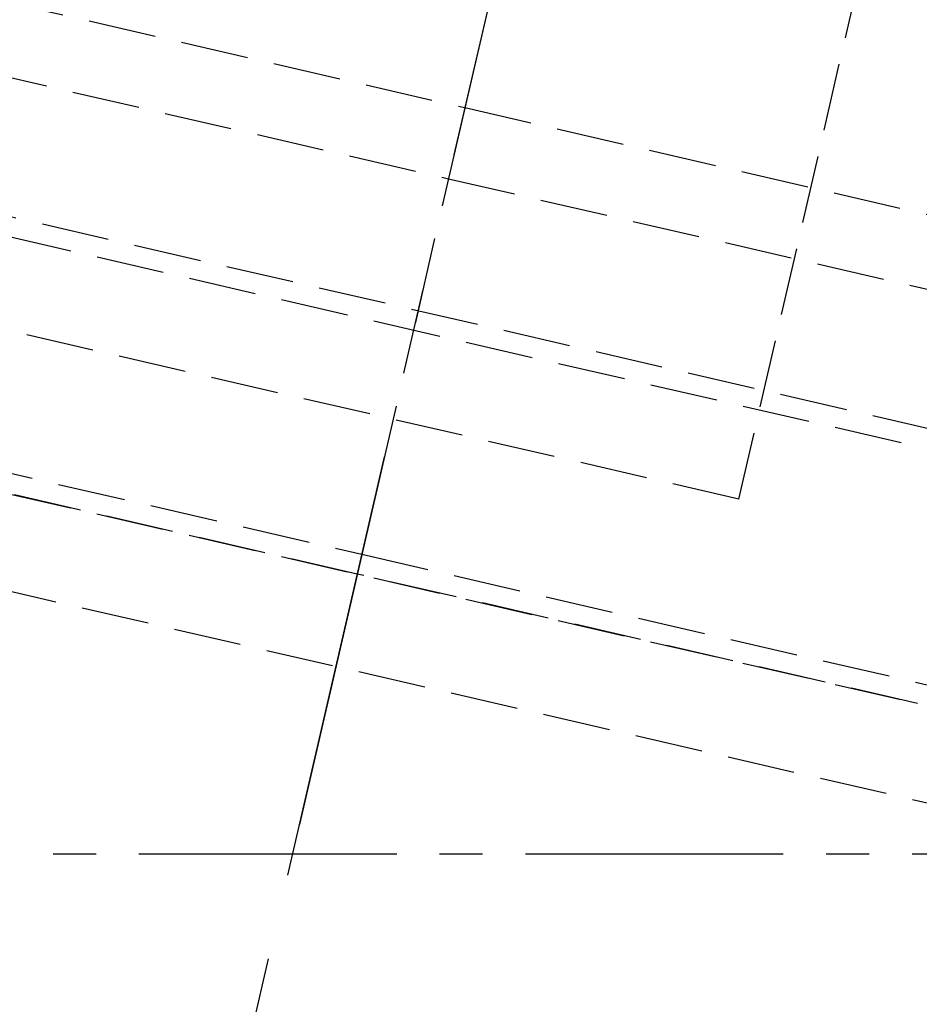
# Model space of a CAD drawing. Header units: millimetres. Extents: x -50096 to 615650, y 194565 to 243945.
# Tile 31 of 256: x 227976 to 228042, y 221652 to 221724. Entities that reach past the tile are written whole.
import ezdxf

# ---------------------------------------------------------------- set-up
doc = ezdxf.new("R2010")
doc.units = ezdxf.units.MM
for name, pattern in [('CENTER2', [28.575, 19.05, -3.175, 3.175, -3.175]), ('ГТО-1 Пунктир', [7, 5, -2]), ('осевая', [50.8, 31.75, -6.35, 6.35, -6.35])]:
    doc.linetypes.add(name, pattern=pattern)
for name, color, linetype, lineweight in [('ГТО-2_Размеры_035', 2, 'Continuous', 35), ('ОГОС_Пунктир_025', 151, 'ГТО-1 Пунктир', 25), ('ОГСО_Оси_025', 7, 'осевая', 25)]:
    doc.layers.add(name, color=color, linetype=linetype, lineweight=lineweight)
doc.layers.add('ГТО-2_Штриховка_018', color=7, linetype='Continuous', lineweight=18, true_color=0x6b6b6b)
doc.layers.add('ОЗиМ Оси', color=4, linetype='CENTER2')

# ---------------------------------------------------------------- blocks, each defined once
blk = doc.blocks.new('ОГСО_Затвор_План')
at = {"layer": 'ОГОС_Пунктир_025'}
for p, q in [((-877.928, -175.75), (-877.928, -128.25)), ((-1023.67, -152.101), (-904.17, -152.101)), ((-904.17, -152.101), (-784.671, -152.101)), ((-1023.67, -157.499), (-904.17, -157.499)), ((-904.17, -157.499), (-784.671, -157.499)), ((-1072.67, -167.499), (-735.671, -167.499)), ((-1072.67, -167.499), (-735.671, -167.499)), ((-734.171, -168.999), (-1074.17, -168.999)), ((-734.171, -168.999), (-1074.17, -168.999)), ((-1074.17, -185.999), (-904.17, -185.999)), ((-1074.17, -185.999), (-904.17, -185.999)), ((-904.17, -185.999), (-734.171, -185.999)), ((-904.17, -185.999), (-734.171, -185.999)), ((-904.17, -187.499), (-1072.67, -187.499)), ((-904.17, -187.499), (-1072.67, -187.499)), ((-1014.92, -187.5), (-793.42, -187.5)), ((-735.671, -187.499), (-904.17, -187.499)), ((-735.671, -187.499), (-904.17, -187.499)), ((-1007.42, -194.5), (-800.92, -194.5))]:
    blk.add_line(p, q, dxfattribs=at)
blk.add_lwpolyline([(-877.928, -175.75), (-1127.151, -175.809, -0.414283), (-1137.153, -165.809), (-1137.153, -138.25, -0.414214), (-1127.153, -128.25), (-877.928, -128.25)], format="xyb", dxfattribs=at)
at = {"layer": 'ОГСО_Оси_025'}
for p, q in [((-904.17, 684.999), (-904.17, -995.001)), ((-904.17, 231.655), (-904.17, -211.166))]:
    blk.add_line(p, q, dxfattribs=at)
blk = doc.blocks.new('A$C1AA538EC')
at = {"layer": 'ГТО-2_Размеры_035', "rotation": 346.9999999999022}
blk.add_blockref('ОГСО_Затвор_План', (-6044.682, -11100.099), dxfattribs=at)

msp = doc.modelspace()

# ---------------------------------------------------------------- hatches: boundary and pattern name
at = {"layer": 'ГТО-2_Штриховка_018'}
h = msp.add_hatch(dxfattribs=at)
h.set_pattern_fill('ANSI35', color=256, scale=100)
h.set_pattern_definition([(45, (-115466.6, -494469.8), (-449.0128, 449.0128), []), (45, (-115017.6, -494469.8), (-449.0128, 449.0128), [793.75, -158.75, 0, -158.75])])
h.paths.add_polyline_path([(243988.45, 233562.872), (247488.45, 233562.872), (247488.45, 236562.872), (227633.45, 236562.872), (227633.45, 228037.872), (232688.45, 228037.872), (232688.45, 229062.872), (243988.45, 229062.872)])
edge = h.paths.add_edge_path(flags=16)
edge.add_arc((234968.45, 232762.782), 1700, 0, 360)
edge = h.paths.add_edge_path(flags=16)
edge.add_arc((255968.45, 232762.782), 1700, 0, 360)
h.paths.add_polyline_path([(264438.45, 224462.872), (264438.45, 224822.872), (265938.45, 224822.872), (265938.45, 224462.872), (276518.45, 224462.872), (276518.45, 221662.696), (278018.45, 221662.696), (278018.45, 225962.872), (263788.45, 225962.872), (263788.45, 236562.872), (247488.45, 236562.872), (247488.45, 233562.872), (250988.45, 233562.872), (250988.45, 229062.872), (262288.45, 229062.872), (262288.45, 226212.872), (247488.45, 226212.872), (247488.45, 224462.872), (252623.45, 224462.872), (252623.45, 224822.872), (254123.45, 224822.872), (254123.45, 224462.872), (258378.45, 224462.872), (258378.45, 224822.871), (259878.45, 224822.871), (259878.45, 224462.872)])

# ---------------------------------------------------------------- linework, layer by layer
at = {"layer": 'ОЗиМ Оси'}
msp.add_line((221126.464, 221662.696), (278990.576, 221662.696), dxfattribs=at)

# ---------------------------------------------------------------- block references
at = {"layer": 'ГТО-2_Размеры_035'}
msp.add_blockref('A$C1AA538EC', (234968.45, 232762.782), dxfattribs=at)

doc.saveas('drawing.dxf')
